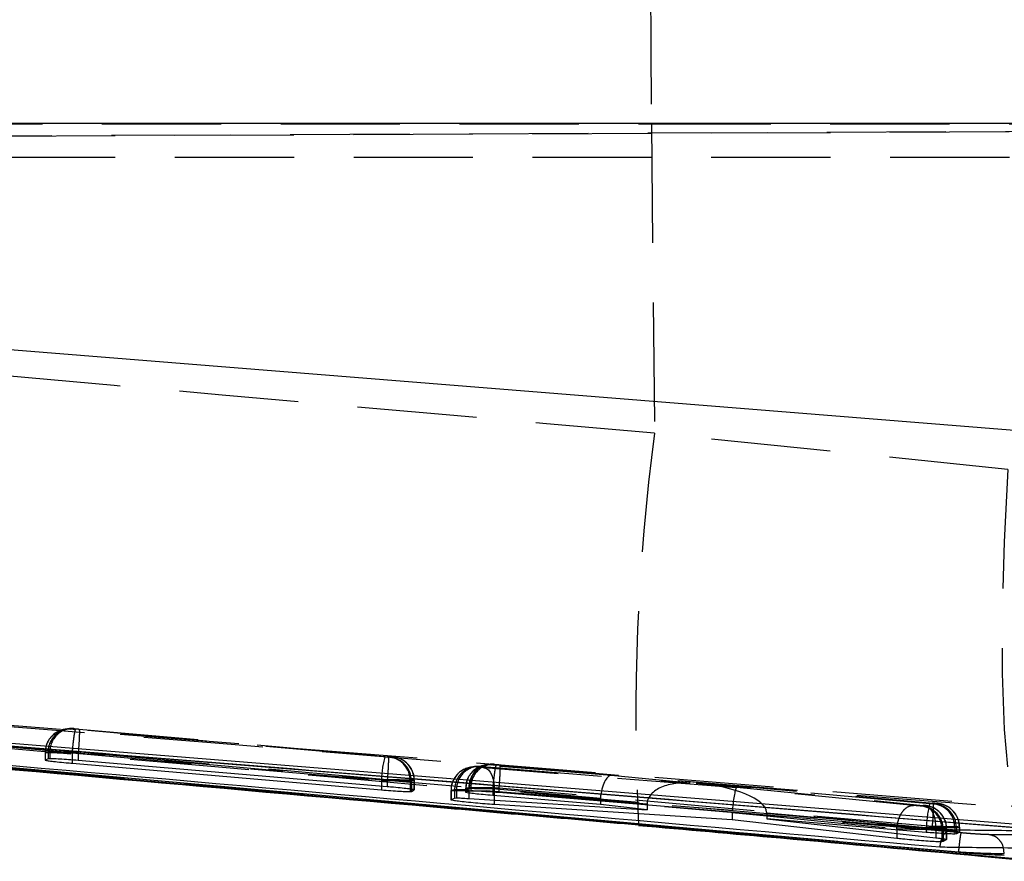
# Model space of a CAD drawing. Extents: x 33 to 408, y 78 to 258.
# Tile 8 of 24: x 182 to 193, y 114 to 123. Entities that reach past the tile are written whole.
import ezdxf

# ---------------------------------------------------------------- set-up
doc = ezdxf.new("R2010")
doc.units = 0
doc.linetypes.add('HIDDEN', pattern=[1.905, 1.27, -0.635])
doc.layers.get('0').update_dxf_attribs({"linetype": 'CONTINUOUS'})

msp = doc.modelspace()

# ---------------------------------------------------------------- linework, layer by layer
at = {"color": 7, "linetype": 'HIDDEN'}
for p, q in [((160.5712, 121.863), (214.4651, 122.0985)), ((161.245, 121.863), (206.4878, 122.0608)), ((164.2789, 122.086), (189.184, 122.086)), ((189.184, 122.086), (189.216, 118.7865)), ((189.184, 122.086), (197.8282, 122.086)), ((161.2463, 121.7298), (209.6714, 121.7298)), ((192.9815, 118.4015), (189.216, 118.7865)), ((179.7244, 115.8874), (196.8852, 114.5032)), ((182.9676, 115.6367), (182.9373, 115.6321)), ((182.9967, 115.634), (183.027, 115.6386)), ((183.027, 115.6386), (183.0304, 115.6385)), ((186.3413, 115.3367), (183.049, 115.6286)), ((183.0846, 115.6342), (186.3764, 115.3423)), ((182.7248, 115.3849), (182.7248, 115.3027)), ((182.7555, 115.3896), (182.7252, 115.385)), ((182.7252, 115.385), (182.7252, 115.3033)), ((182.7555, 115.3896), (182.7555, 115.3171)), ((182.7746, 115.3895), (182.7746, 115.3182)), ((183.0131, 115.3796), (183.0131, 115.3796)), ((183.0131, 115.3796), (186.3057, 115.0877)), ((183.0131, 115.3796), (183.0131, 115.3039)), ((183.0761, 115.3852), (183.0761, 115.3852)), ((186.3687, 115.0933), (183.0761, 115.3852)), ((183.0761, 115.3852), (183.0761, 115.2988)), ((186.398, 115.3324), (186.3955, 115.3325)), ((186.4283, 115.337), (186.398, 115.3324)), ((187.2983, 115.2334), (187.2602, 115.2276)), ((187.3196, 115.2295), (187.3577, 115.2353)), ((187.3577, 115.2353), (187.3613, 115.2352)), ((187.3613, 115.2352), (187.3848, 115.2335)), ((187.3848, 115.2335), (189.5973, 115.0558)), ((190.0885, 115.0061), (187.4021, 115.2216)), ((187.4486, 115.2562), (187.4163, 115.2513)), ((187.4548, 115.2571), (187.4486, 115.2562)), ((187.4757, 115.2532), (187.5081, 115.2581)), ((187.5081, 115.2581), (187.5122, 115.2579)), ((188.7559, 115.1389), (187.5281, 115.2478)), ((187.5656, 115.2537), (192.1846, 114.8442)), ((186.3057, 115.0877), (186.3057, 115.0243)), ((186.3688, 115.0933), (186.3687, 115.0933)), ((186.3687, 115.0933), (186.3687, 115.0189)), ((186.6119, 115.0834), (186.6119, 114.9937)), ((186.6257, 115.0834), (186.656, 115.088)), ((186.6257, 115.0834), (186.6257, 114.9916)), ((186.656, 115.088), (186.656, 114.9845)), ((186.6565, 114.9852), (186.6565, 115.0881)), ((189.5973, 115.0558), (188.7559, 115.1389)), ((187.0476, 114.9804), (187.0476, 114.8777)), ((187.0862, 114.9863), (187.0481, 114.9805)), ((187.0481, 114.9805), (187.0481, 114.8783)), ((187.0862, 114.9863), (187.0862, 114.8987)), ((187.107, 114.9862), (187.107, 114.9002)), ((187.2038, 115.0041), (187.2038, 114.9597)), ((187.2365, 115.0091), (187.2042, 115.0042)), ((187.2042, 115.0042), (187.2042, 114.9603)), ((187.2365, 115.0091), (187.2365, 114.9767)), ((189.1367, 114.832), (187.238, 114.9845)), ((187.238, 114.9845), (187.238, 114.8943)), ((187.26, 115.0089), (187.26, 114.9781)), ((187.4921, 114.9988), (187.4921, 114.9988)), ((187.4921, 114.9988), (188.6396, 114.8971)), ((187.4921, 114.9988), (187.4921, 114.9648)), ((187.5062, 114.9725), (190.0454, 114.7689)), ((187.5062, 114.9725), (187.5062, 114.8771)), ((187.5571, 115.0047), (187.5571, 115.0047)), ((192.1769, 114.5951), (187.5571, 115.0047)), ((187.5571, 115.0047), (187.5571, 114.9596)), ((192.1476, 114.8382), (189.6597, 115.0588)), ((189.6597, 115.0588), (192.0792, 114.8207)), ((191.9761, 114.8201), (190.0885, 115.0061)), ((188.6389, 114.8837), (189.1367, 114.8345)), ((188.6389, 114.8837), (188.6389, 114.8685)), ((189.1367, 114.832), (189.1367, 114.8266)), ((192.0648, 114.8128), (192.0622, 114.8128)), ((192.1004, 114.8182), (192.0648, 114.8128)), ((192.2042, 114.8339), (192.201, 114.834)), ((192.2365, 114.8388), (192.2042, 114.8339)), ((192.213, 114.5716), (190.4109, 114.749)), ((190.4111, 114.74), (192.112, 114.5892)), ((190.4111, 114.74), (190.4111, 114.7194)), ((190.4111, 114.7077), (191.7981, 114.571)), ((191.7981, 114.571), (191.7982, 114.5711)), ((191.7981, 114.571), (191.7981, 114.5216)), ((192.112, 114.5892), (192.112, 114.5762)), ((192.1769, 114.5952), (192.1769, 114.5951)), ((192.1769, 114.5951), (192.1769, 114.5707)), ((192.213, 114.5717), (192.213, 114.5716)), ((192.213, 114.5716), (192.213, 114.4749)), ((192.2767, 114.5638), (192.2767, 114.4668)), ((192.2925, 114.5638), (192.3282, 114.5692)), ((192.2925, 114.5638), (192.2925, 114.4643)), ((192.3282, 114.5692), (192.3282, 114.4556)), ((192.3286, 114.4564), (192.3286, 114.5692)), ((192.4139, 114.585), (192.4139, 114.5461)), ((192.4319, 114.5849), (192.4642, 114.5898)), ((192.4319, 114.5849), (192.4319, 114.5436)), ((192.4642, 114.5898), (192.4642, 114.5354)), ((192.4647, 114.5361), (192.4647, 114.5899))]:
    msp.add_line(p, q, dxfattribs=at)
at = {"color": 7, "linetype": 'CONTINUOUS'}
for p, q in [((199.0522, 122.0893), (165.0734, 122.0893)), ((165.2471, 121.0488), (198.7733, 118.3619)), ((196.084, 114.3343), (167.488, 116.6539)), ((192.4569, 114.3188), (166.5326, 116.638)), ((182.7555, 115.3171), (182.7252, 115.3033)), ((182.7746, 115.3182), (182.7555, 115.3171)), ((186.3687, 115.0189), (183.0761, 115.2988)), ((183.0131, 115.2694), (186.3057, 114.9863)), ((186.6257, 114.9689), (186.656, 114.9845)), ((187.2042, 114.9603), (187.2365, 114.9767)), ((187.2365, 114.9767), (187.26, 114.9781)), ((186.6119, 114.9676), (186.6257, 114.9689)), ((187.0481, 114.8783), (187.0862, 114.8987)), ((187.0862, 114.8987), (187.107, 114.9002)), ((187.238, 114.8943), (189.1367, 114.7728)), ((188.6389, 114.8282), (187.4921, 114.9257)), ((187.5571, 114.9596), (192.1769, 114.5707)), ((188.6389, 114.8685), (188.6389, 114.8282)), ((190.0443, 114.6676), (187.5062, 114.8295)), ((189.1367, 114.7728), (188.6389, 114.8282)), ((189.1367, 114.8266), (189.1367, 114.7728)), ((190.0443, 114.7439), (190.0443, 114.6676)), ((191.7981, 114.4676), (190.0443, 114.6676)), ((190.4111, 114.7194), (190.4111, 114.6775)), ((190.4111, 114.6775), (192.213, 114.4749)), ((192.112, 114.5328), (190.4111, 114.6775)), ((189.0538, 114.6153), (193.3336, 114.2307)), ((192.3282, 114.4556), (192.2925, 114.4342)), ((192.4319, 114.5168), (192.4139, 114.5151)), ((192.4642, 114.5354), (192.4319, 114.5168)), ((192.2925, 114.4342), (192.2767, 114.4324)), ((192.4569, 114.3251), (192.4569, 114.3187))]:
    msp.add_line(p, q, dxfattribs=at)
at = {"color": 8, "linetype": 'CONTINUOUS'}
for p, q in [((171.8355, 116.1498), (189.0538, 114.6153)), ((183.0131, 115.3039), (183.0131, 115.2694)), ((186.3057, 115.0243), (186.3057, 114.9863)), ((186.6119, 114.9937), (186.6119, 114.9676)), ((186.6257, 114.9916), (186.6257, 114.9689)), ((187.4921, 114.9648), (187.4921, 114.9257)), ((187.5062, 114.8771), (187.5062, 114.8295)), ((190.0443, 114.7439), (190.4111, 114.7077)), ((189.046, 114.6124), (189.0538, 114.6153)), ((192.112, 114.5762), (192.112, 114.5328)), ((191.7981, 114.5216), (191.7981, 114.4676)), ((192.2767, 114.4668), (192.2767, 114.4324)), ((192.2925, 114.4643), (192.2925, 114.4342)), ((192.4139, 114.5461), (192.4139, 114.5151)), ((192.4319, 114.5436), (192.4319, 114.5168)), ((192.9427, 114.3062), (192.9325, 114.3699))]:
    msp.add_line(p, q, dxfattribs=at)
at = {"color": 7, "linetype": 'HIDDEN', "flags": 128}
for points in [[(192.9815, 118.4015), (192.9403, 117.6286), (192.9199, 116.8971), (192.9206, 116.225), (192.9426, 115.6294), (192.9852, 115.1249), (193.0473, 114.7242), (193.1275, 114.4374), (193.2237, 114.2715), (193.2984, 114.2298)], [(182.9967, 115.634), (182.9451, 115.6332), (182.9373, 115.6321)], [(187.3848, 115.2335), (187.3593, 115.2311), (187.334, 115.2186), (187.3099, 115.1965), (187.288, 115.1656), (187.2691, 115.1273), (187.2541, 115.0831), (187.2436, 115.0348), (187.238, 114.9845)], [(187.4021, 115.2216), (187.4253, 115.2145), (187.4468, 115.1988), (187.4659, 115.175), (187.482, 115.1439), (187.4945, 115.1068), (187.5028, 115.0648), (187.5068, 115.0195), (187.5062, 114.9725)], [(187.4757, 115.2532), (187.4241, 115.2524), (187.4163, 115.2513)], [(187.5081, 115.2581), (187.4564, 115.2573), (187.4548, 115.2571)]]:
    msp.add_lwpolyline(points, dxfattribs=at)
at = {"color": 7, "linetype": 'CONTINUOUS', "flags": 128}
msp.add_lwpolyline([(195.57, 114.4142), (194.8864, 114.4694), (188.4125, 114.9922), (179.7124, 115.6947)], dxfattribs=at)
at = {"color": 7, "linetype": 'HIDDEN'}
for centre, radius, start, end in [((463.038, 124.7298), 273.8668, 179.446882, 180.553118), ((212.1266, 115.7627), 23.1093, 172.48126, 182.85315), ((183.0052, 115.3899), 0.2496, 84.97129, 180.07651), ((183.0171, 115.3964), 0.2425, 86.84589, 181.62095), ((182.9747, 115.3857), 0.2493, 98.62868, 125.5192), ((182.9752, 115.3852), 0.25, 125.53259, 180.04251), ((187.5034, 115.0435), 1.1985, 165.835, 177.8832), ((186.3676, 115.0897), 0.2443, 358.52179, 83.44008), ((186.3758, 115.0834), 0.25, 359.99146, 84.89066), ((186.4061, 115.088), 0.25, 359.99147, 84.89043), ((187.2977, 114.9808), 0.2496, 84.97078, 180.07972), ((187.3359, 114.9866), 0.2496, 84.97216, 180.07564), ((187.3489, 114.9935), 0.2419, 87.04471, 181.75075), ((187.4542, 115.0043), 0.25, 125.59582, 180.04238), ((187.4863, 115.0093), 0.2498, 98.66983, 180.05914), ((187.501, 115.0171), 0.2411, 87.33752, 181.94547), ((187.4537, 115.0049), 0.2493, 98.63246, 125.58091), ((192.0334, 114.5711), 0.2434, 358.27356, 83.20932), ((192.0425, 114.5638), 0.25, 359.99595, 84.89033), ((192.0782, 114.5692), 0.25, 359.99175, 84.89239), ((193.3087, 114.5451), 1.1975, 165.83197, 177.88935), ((192.1714, 114.5932), 0.2426, 358.05236, 83.00565), ((192.1819, 114.5849), 0.25, 359.99557, 84.89279), ((192.2142, 114.5898), 0.25, 359.99523, 84.88918), ((192.0468, 99.8754), 14.7204, 88.37491, 89.49324)]:
    msp.add_arc(centre, radius, start, end, dxfattribs=at)
for centre, major_axis, ratio, start_param, end_param in [((183.0559, 115.3851), (0.3008, -0.0045), 0.0022413, 2.7788609, 3.0895831), ((186.3207, 115.0883), (0.3055, -0.0049), 0.0024102, 5.9756045, 6.226303), ((188.734, 114.8899), (0.0233, 0.2489), 0.3789523, 0.0151356, 1.5775438), ((187.3864, 114.9818), (0.3007, -0.0045), 0.0022351, 2.7632946, 3.0901164), ((187.3901, 114.9814), (0.3045, -0.0048), 0.0023726, 2.0937875, 2.7582969), ((187.5365, 115.0046), (0.3004, -0.0044), 0.0022251, 2.7397008, 3.0910354), ((189.5754, 114.8068), (0.4381, -0.0392), 0.5682782, 1.571692, 3.1876918), ((189.6378, 114.8098), (0.7728, -0.0723), 0.322054, 0.045776, 1.5725882), ((190.0666, 114.7571), (0.0223, 0.249), 0.0887642, 0.0161023, 1.5312894), ((189.0625, 114.8575), (0.4229, -0.0402), 0.5884526, 3.1438259, 3.1974174), ((189.3438, 114.8254), (-0.017, 0.2503), 0.8244378, 1.4783794, 1.4884019), ((190.0709, 114.7714), (0.3367, -0.0667), 0.7245047, 0.142586, 0.1781809), ((191.9897, 114.5685), (0.3033, -0.0047), 0.0023311, 5.9540854, 6.2300699), ((192.1292, 114.5896), (0.3031, -0.0047), 0.002324, 5.9323406, 6.2306357)]:
    msp.add_ellipse(centre, major_axis=major_axis, ratio=ratio, start_param=start_param, end_param=end_param, dxfattribs=at)
for points, knots in [([(189.216, 118.7865), (183.0767, 119.3291), (174.83, 120.058), (166.5857, 120.816), (164.4788, 121.0097)], [0, 0, 0, 0, 0.7444504, 1, 1, 1, 1]), ([(196.4342, 114.5161), (191.5526, 114.9127), (181.8458, 115.7014), (172.1386, 116.4843), (167.313, 116.8735)], [0, 0, 0, 0, 0.502896, 1, 1, 1, 1]), ([(192.4847, 114.5272), (186.4867, 115.0567), (177.845, 115.8197), (169.2051, 116.6019), (166.5621, 116.8412)], [0, 0, 0, 0, 0.6940825, 1, 1, 1, 1]), ([(166.9148, 116.8183), (171.1668, 116.4379), (179.6579, 115.6784), (188.1502, 114.9329), (192.39, 114.5608)], [0, 0, 0, 0, 0.5007601, 1, 1, 1, 1]), ([(167.1336, 116.5848), (169.5768, 116.3637), (178.0169, 115.5997), (186.4587, 114.8545), (192.4569, 114.3251)], [0, 0, 0, 0, 0.289467, 1, 1, 1, 1]), ([(183.022, 115.6391), (183.0208, 115.6392), (183.0168, 115.6394), (182.9986, 115.6401), (182.9796, 115.6379), (182.9647, 115.6363)], [0, 0, 0, 0, 0.0887433, 0.2864753, 1, 1, 1, 1]), ([(183.049, 115.6286), (183.0447, 115.629), (183.0342, 115.63), (183.019, 115.6314), (183.006, 115.6327), (182.9977, 115.6337), (182.997, 115.6339), (182.9967, 115.634)], [0, 0, 0, 0, 0.1525467, 0.3711935, 0.5849315, 0.7952954, 1, 1, 1, 1]), ([(183.0131, 115.3796), (183.0157, 115.4076), (183.021, 115.4636), (183.03, 115.5383), (183.0387, 115.5956), (183.0452, 115.6245), (183.048, 115.6276), (183.049, 115.6286)], [0, 0, 0, 0, 0.21586935, 0.43173558, 0.64760272, 0.87458113, 1, 1, 1, 1]), ([(183.0304, 115.6385), (183.0331, 115.6383), (183.0385, 115.638), (183.0528, 115.6369), (183.0688, 115.6356), (183.0797, 115.6346), (183.0846, 115.6342)], [0, 0, 0, 0, 0.2617183, 0.523294, 0.7880337, 1, 1, 1, 1]), ([(183.0846, 115.6342), (183.0854, 115.6333), (183.0877, 115.6309), (183.089, 115.6016), (183.0874, 115.5438), (183.0831, 115.4692), (183.0785, 115.4132), (183.0761, 115.3852)], [0, 0, 0, 0, 0.1295423, 0.3592326, 0.5728205, 0.7864112, 1, 1, 1, 1]), ([(182.8306, 115.5868), (182.8081, 115.5678), (182.7629, 115.5296), (182.7284, 115.4545), (182.7285, 115.4048), (182.7285, 115.3848)], [0, 0, 0, 0, 0.3714441, 0.7476327, 1, 1, 1, 1]), ([(182.7252, 115.385), (182.7252, 115.385), (182.721, 115.385), (182.7325, 115.3846), (182.7759, 115.3837), (182.8485, 115.3824), (182.9318, 115.3808), (182.9892, 115.3803), (183.013, 115.3796), (183.0131, 115.3796)], [0, 0, 0, 0, 0.0001262, 0.2144964, 0.4253641, 0.6361604, 0.8496338, 0.9998589, 1, 1, 1, 1]), ([(183.0761, 115.3852), (183.0761, 115.3852), (183.0495, 115.3856), (182.9888, 115.3866), (182.9001, 115.3879), (182.8214, 115.3889), (182.7873, 115.3895), (182.7747, 115.3895), (182.7746, 115.3895)], [0, 0, 0, 0, 0.0001559, 0.2085443, 0.4702887, 0.7334858, 0.9998429, 1, 1, 1, 1]), ([(186.3955, 115.3325), (186.3936, 115.3326), (186.3893, 115.3328), (186.3767, 115.3337), (186.3599, 115.3351), (186.3475, 115.3362), (186.3413, 115.3367)], [0, 0, 0, 0, 0.21474269, 0.47349486, 0.73714891, 1, 1, 1, 1]), ([(186.5685, 115.2776), (186.5669, 115.2792), (186.5541, 115.2926), (186.526, 115.3085), (186.4903, 115.3245), (186.4625, 115.3321), (186.4442, 115.3353), (186.4346, 115.3366), (186.4243, 115.3378), (186.4065, 115.3396), (186.383, 115.3418), (186.3695, 115.343), (186.3666, 115.3432)], [0, 0, 0, 0, 0.0291611, 0.2384722, 0.4072543, 0.5329862, 0.6094883, 0.6472023, 0.6945334, 0.8247895, 0.9618204, 1, 1, 1, 1]), ([(186.3764, 115.3423), (186.3779, 115.3388), (186.381, 115.3318), (186.3807, 115.2743), (186.3767, 115.1918), (186.3714, 115.1261), (186.3688, 115.0933)], [0, 0, 0, 0, 0.24999919, 0.50000075, 0.74999968, 1, 1, 1, 1]), ([(186.3764, 115.3423), (186.3807, 115.342), (186.3912, 115.341), (186.4063, 115.3396), (186.4192, 115.3383), (186.4275, 115.3373), (186.4281, 115.3371), (186.4283, 115.337)], [0, 0, 0, 0, 0.1522481, 0.3699345, 0.5823929, 0.7911335, 1, 1, 1, 1]), ([(186.6551, 115.0879), (186.6555, 115.0908), (186.6607, 115.1221), (186.6426, 115.177), (186.6107, 115.2383), (186.5811, 115.2658), (186.5685, 115.2776)], [0, 0, 0, 0, 0.04086322, 0.44091373, 0.76145999, 1, 1, 1, 1]), ([(187.2405, 115.2211), (187.2194, 115.2155), (187.1739, 115.2034), (187.1136, 115.1556), (187.0673, 115.0871), (187.0445, 115.0229), (187.0495, 114.9868), (187.0504, 114.9804)], [0, 0, 0, 0, 0.1956677, 0.4209607, 0.6721635, 0.9424663, 1, 1, 1, 1]), ([(187.3094, 115.2058), (187.287, 115.1869), (187.2418, 115.1487), (187.2074, 115.0736), (187.2075, 115.0239), (187.2075, 115.004)], [0, 0, 0, 0, 0.37103621, 0.74761529, 1, 1, 1, 1]), ([(187.3533, 115.2358), (187.352, 115.2358), (187.3481, 115.236), (187.3299, 115.2368), (187.3105, 115.2346), (187.2952, 115.2329)], [0, 0, 0, 0, 0.0891693, 0.2801096, 1, 1, 1, 1]), ([(187.4021, 115.2216), (187.3999, 115.2217), (187.3922, 115.2224), (187.3772, 115.2236), (187.3584, 115.2253), (187.3415, 115.2269), (187.3287, 115.2282), (187.3204, 115.2292), (187.3198, 115.2294), (187.3196, 115.2295)], [0, 0, 0, 0, 0.063664, 0.2238236, 0.3841197, 0.5421181, 0.6965554, 0.8485268, 1, 1, 1, 1]), ([(187.5047, 115.2585), (187.5034, 115.2586), (187.4996, 115.2588), (187.4872, 115.2593), (187.467, 115.2588), (187.4516, 115.2566), (187.445, 115.2557)], [0, 0, 0, 0, 0.0903087, 0.2693661, 0.6892321, 1, 1, 1, 1]), ([(187.5281, 115.2478), (187.5238, 115.2482), (187.5133, 115.2491), (187.4981, 115.2506), (187.485, 115.2519), (187.4767, 115.2529), (187.476, 115.2531), (187.4757, 115.2532)], [0, 0, 0, 0, 0.15159032, 0.37043373, 0.58435455, 0.79491116, 1, 1, 1, 1]), ([(187.5281, 115.2478), (187.5259, 115.2438), (187.5216, 115.2359), (187.5119, 115.1782), (187.5014, 115.0962), (187.4952, 115.0313), (187.4921, 114.9988)], [0, 0, 0, 0, 0.2499972, 0.5000003, 0.7500015, 1, 1, 1, 1]), ([(187.5122, 115.2579), (187.5151, 115.2578), (187.5209, 115.2574), (187.5357, 115.2562), (187.5512, 115.255), (187.5614, 115.2541), (187.5656, 115.2537)], [0, 0, 0, 0, 0.2700591, 0.5399994, 0.813411, 1, 1, 1, 1]), ([(187.5656, 115.2537), (187.5664, 115.2528), (187.5687, 115.2504), (187.57, 115.2212), (187.5684, 115.1633), (187.5641, 115.0887), (187.5594, 115.0327), (187.5571, 115.0047)], [0, 0, 0, 0, 0.127857, 0.3592198, 0.5728153, 0.7864075, 1, 1, 1, 1]), ([(186.3057, 115.0877), (186.3057, 115.0877), (186.3397, 115.0872), (186.4096, 115.0861), (186.5047, 115.0847), (186.5738, 115.0838), (186.6046, 115.0834), (186.6119, 115.0834), (186.6119, 115.0834)], [0, 0, 0, 0, 0.00015, 0.2568864, 0.5186443, 0.7804934, 0.9998502, 1, 1, 1, 1]), ([(186.656, 115.088), (186.656, 115.088), (186.656, 115.0885), (186.651, 115.0881), (186.6054, 115.0893), (186.5339, 115.0906), (186.4504, 115.0917), (186.3929, 115.0933), (186.3688, 115.0933), (186.3688, 115.0933)], [0, 0, 0, 0, 0.00012519, 0.21432155, 0.42462575, 0.63492271, 0.84816287, 0.99996871, 1, 1, 1, 1]), ([(187.0481, 114.9805), (187.048, 114.9805), (187.044, 114.9805), (187.055, 114.9801), (187.0983, 114.9792), (187.1707, 114.9779), (187.2634, 114.9763), (187.3674, 114.9745), (187.4504, 114.9735), (187.4941, 114.9725), (187.5062, 114.9725), (187.5062, 114.9725)], [0, 0, 0, 0, 0.0000948, 0.1561515, 0.3095869, 0.4629385, 0.6183068, 0.7760943, 0.9357513, 0.999908, 1, 1, 1, 1]), ([(187.2042, 115.0042), (187.2042, 115.0042), (187.2001, 115.0042), (187.2114, 115.0038), (187.255, 115.0029), (187.3277, 115.0016), (187.4109, 115.0001), (187.4683, 114.9992), (187.4921, 114.9988), (187.4921, 114.9988)], [0, 0, 0, 0, 0.00013, 0.2147484, 0.4256739, 0.6364839, 0.8501721, 0.9998746, 1, 1, 1, 1]), ([(187.5571, 115.0047), (187.5571, 115.0047), (187.5344, 115.005), (187.4778, 115.0059), (187.3913, 115.0073), (187.3108, 115.0083), (187.2727, 115.0089), (187.26, 115.0089), (187.26, 115.0089)], [0, 0, 0, 0, 0.0001608, 0.1837262, 0.4538002, 0.7251365, 0.999838, 1, 1, 1, 1]), ([(191.7982, 114.5711), (191.7998, 114.5879), (191.803, 114.6214), (191.8157, 114.6697), (191.8335, 114.714), (191.8564, 114.7524), (191.8832, 114.7836), (191.913, 114.8059), (191.9444, 114.8194), (191.9655, 114.8198), (191.9761, 114.8201)], [0, 0, 0, 0, 0.1249985, 0.2499994, 0.3749956, 0.5000018, 0.624995, 0.7499979, 0.8749955, 1, 1, 1, 1]), ([(192.0622, 114.8128), (192.0597, 114.813), (192.0547, 114.8133), (192.041, 114.8143), (192.0242, 114.8157), (192.0056, 114.8173), (191.9888, 114.8188), (191.9798, 114.8197), (191.9761, 114.8201)], [0, 0, 0, 0, 0.1699478, 0.3397871, 0.5117591, 0.6881672, 0.8688091, 1, 1, 1, 1]), ([(192.0792, 114.8207), (192.0793, 114.8207), (192.0844, 114.8202), (192.093, 114.8193), (192.0999, 114.8184), (192.1003, 114.8183), (192.1004, 114.8182)], [0, 0, 0, 0, 0.0133575, 0.3745945, 0.7350385, 1, 1, 1, 1]), ([(192.213, 114.5717), (192.2127, 114.6034), (192.212, 114.6669), (192.1828, 114.7478), (192.1373, 114.8059), (192.0986, 114.8157), (192.0792, 114.8207)], [0, 0, 0, 0, 0.25000218, 0.50000247, 0.74999317, 1, 1, 1, 1]), ([(192.2317, 114.7654), (192.2281, 114.7686), (192.2134, 114.782), (192.1844, 114.7965), (192.1513, 114.8091), (192.1269, 114.8148), (192.1124, 114.817), (192.1041, 114.8181), (192.0957, 114.8191), (192.0864, 114.82), (192.0811, 114.8205)], [0, 0, 0, 0, 0.0805409, 0.3372918, 0.5397571, 0.683806, 0.7579965, 0.8059222, 0.8892097, 1, 1, 1, 1]), ([(192.201, 114.834), (192.1992, 114.8341), (192.1949, 114.8344), (192.1829, 114.8352), (192.1662, 114.8366), (192.1538, 114.8377), (192.1476, 114.8382)], [0, 0, 0, 0, 0.1892068, 0.4564059, 0.728888, 1, 1, 1, 1]), ([(192.3766, 114.7794), (192.3751, 114.781), (192.3623, 114.7944), (192.3342, 114.8103), (192.2985, 114.8263), (192.2707, 114.8339), (192.2524, 114.8371), (192.2428, 114.8384), (192.2325, 114.8396), (192.2148, 114.8414), (192.1913, 114.8436), (192.1777, 114.8448), (192.1747, 114.8451)], [0, 0, 0, 0, 0.0291984, 0.2384796, 0.4072822, 0.5330051, 0.6095246, 0.6472208, 0.6944639, 0.8244359, 0.9617599, 1, 1, 1, 1]), ([(192.1769, 114.5952), (192.1796, 114.628), (192.1849, 114.6936), (192.1889, 114.7761), (192.1892, 114.8336), (192.1861, 114.8406), (192.1846, 114.8442)], [0, 0, 0, 0, 0.2499997, 0.5000006, 0.7499975, 1, 1, 1, 1]), ([(192.1846, 114.8442), (192.1889, 114.8438), (192.1994, 114.8428), (192.2145, 114.8414), (192.2274, 114.8401), (192.2357, 114.8391), (192.2362, 114.8389), (192.2365, 114.8388)], [0, 0, 0, 0, 0.1518878, 0.3695185, 0.5817557, 0.7900533, 1, 1, 1, 1]), ([(192.3245, 114.5693), (192.3254, 114.5833), (192.3281, 114.6238), (192.3039, 114.683), (192.2698, 114.7348), (192.2423, 114.7569), (192.2317, 114.7654)], [0, 0, 0, 0, 0.1850446, 0.5345112, 0.8208663, 1, 1, 1, 1]), ([(192.4632, 114.5897), (192.4637, 114.5926), (192.4689, 114.6239), (192.4508, 114.6788), (192.4189, 114.7401), (192.3893, 114.7676), (192.3766, 114.7794)], [0, 0, 0, 0, 0.0407187, 0.4408438, 0.761457, 1, 1, 1, 1]), ([(191.7982, 114.5711), (191.8191, 114.5707), (191.8682, 114.5698), (191.9605, 114.5683), (192.0626, 114.5667), (192.1564, 114.5653), (192.2331, 114.5643), (192.2644, 114.5638), (192.2767, 114.5638), (192.2767, 114.5638)], [0, 0, 0, 0, 0.1302955, 0.3061345, 0.4794793, 0.6515099, 0.8246529, 0.9998933, 1, 1, 1, 1]), ([(192.112, 114.5892), (192.112, 114.5892), (192.146, 114.5887), (192.216, 114.5876), (192.3106, 114.5862), (192.3783, 114.5854), (192.4046, 114.585), (192.4139, 114.585), (192.4139, 114.585)], [0, 0, 0, 0, 0.000155, 0.2653041, 0.5360265, 0.8065907, 0.9998438, 1, 1, 1, 1]), ([(192.3282, 114.5692), (192.3282, 114.5692), (192.3282, 114.5692), (192.3254, 114.5695), (192.2879, 114.5703), (192.2403, 114.5711), (192.213, 114.5717), (192.213, 114.5717)], [0, 0, 0, 0, 0.0002056, 0.2791827, 0.6327558, 0.9997993, 1, 1, 1, 1]), ([(192.39, 114.5608), (192.3895, 114.5608), (192.3867, 114.5612), (192.3703, 114.5626), (192.3418, 114.5553), (192.3071, 114.5252), (192.2806, 114.4823), (192.2623, 114.432), (192.2574, 114.395), (192.2551, 114.3778)], [0, 0, 0, 0, 0.0086907, 0.0491775, 0.2890657, 0.4965219, 0.6777484, 0.8499645, 1, 1, 1, 1]), ([(192.39, 114.5608), (192.4535, 114.56), (192.771, 114.5564), (194.1191, 114.541), (195.4036, 114.5272), (196.4342, 114.5161)], [0, 0, 0, 0, 0.0471123, 0.2355617, 1, 1, 1, 1]), ([(192.4573, 114.3252), (192.4597, 114.351), (192.4646, 114.4028), (192.4727, 114.4687), (192.4801, 114.5157), (192.4834, 114.5233), (192.4851, 114.5271)], [0, 0, 0, 0, 0.2499977, 0.4999969, 0.7499995, 1, 1, 1, 1]), ([(192.7817, 114.5083), (192.7719, 114.5085), (192.7433, 114.5091), (192.676, 114.5126), (192.5823, 114.5189), (192.5172, 114.5244), (192.4847, 114.5272)], [0, 0, 0, 0, 0.1561875, 0.4571245, 0.7297296, 1, 1, 1, 1]), ([(197.164, 114.4633), (197.1005, 114.4639), (196.7829, 114.467), (195.4492, 114.4803), (194.0519, 114.4947), (192.9088, 114.5069), (192.7817, 114.5083)], [0, 0, 0, 0, 0.0434774, 0.2173876, 0.9130281, 1, 1, 1, 1]), ([(192.9325, 114.3699), (192.932, 114.3731), (192.928, 114.4009), (192.8983, 114.4452), (192.8469, 114.4933), (192.8034, 114.5033), (192.7817, 114.5083)], [0, 0, 0, 0, 0.0417853, 0.3611802, 0.6805764, 1, 1, 1, 1])]:
    msp.add_open_spline(points, degree=3, knots=knots, dxfattribs=at)
at = {"color": 7, "linetype": 'CONTINUOUS'}
for points, knots in [([(167.488, 116.6555), (172.2486, 116.2717), (181.7806, 115.5032), (191.3125, 114.7274), (196.0842, 114.3407), (196.0848, 114.3407)], [0, 0, 0, 0, 0.4994086, 0.9999385, 1, 1, 1, 1]), ([(167.1114, 116.6006), (167.127, 116.5992), (167.6812, 116.5495), (170.3892, 116.307), (178.7543, 115.5623), (186.5818, 114.8756), (192.2551, 114.3778)], [0, 0, 0, 0, 0.0018694, 0.0661233, 0.3231391, 1, 1, 1, 1]), ([(172.3956, 116.0983), (177.1411, 115.6712), (182.6909, 115.1717), (188.2416, 114.6835), (189.046, 114.6128)], [0, 0, 0, 0, 0.855079, 1, 1, 1, 1]), ([(182.7252, 115.3033), (182.7267, 115.3021), (182.7298, 115.2998), (182.7772, 115.293), (182.8504, 115.2846), (182.934, 115.2763), (182.9906, 115.2714), (183.0131, 115.2694)], [0, 0, 0, 0, 0.2135321, 0.4270229, 0.6416091, 0.8577312, 1, 1, 1, 1]), ([(183.0761, 115.2988), (183.0415, 115.3017), (182.9724, 115.3073), (182.8785, 115.3137), (182.8102, 115.3175), (182.7852, 115.318), (182.7746, 115.3182)], [0, 0, 0, 0, 0.2688052, 0.5376498, 0.8051044, 1, 1, 1, 1]), ([(186.3057, 114.9863), (186.3402, 114.9835), (186.4091, 114.9778), (186.5027, 114.9715), (186.5751, 114.9678), (186.6001, 114.9676), (186.6119, 114.9676)], [0, 0, 0, 0, 0.2578603, 0.5157672, 0.7722181, 1, 1, 1, 1]), ([(186.656, 114.9845), (186.6546, 114.9857), (186.6517, 114.9882), (186.6046, 114.9952), (186.5316, 115.0037), (186.448, 115.012), (186.3913, 115.017), (186.3687, 115.0189)], [0, 0, 0, 0, 0.2133085, 0.4265654, 0.6409984, 0.8569947, 1, 1, 1, 1]), ([(187.26, 114.9781), (187.2764, 114.9777), (187.3091, 114.9769), (187.3924, 114.9721), (187.4787, 114.966), (187.5349, 114.9614), (187.5571, 114.9596)], [0, 0, 0, 0, 0.2734459, 0.5468524, 0.8212686, 1, 1, 1, 1]), ([(187.5062, 114.8295), (187.4749, 114.8317), (187.4122, 114.836), (187.3069, 114.845), (187.2078, 114.8545), (187.1243, 114.8639), (187.0673, 114.8718), (187.047, 114.8763), (187.0478, 114.8778), (187.0481, 114.8783)], [0, 0, 0, 0, 0.156673, 0.3133258, 0.4707656, 0.6287527, 0.7864713, 0.9432215, 1, 1, 1, 1]), ([(187.107, 114.9002), (187.1225, 114.8999), (187.1534, 114.8994), (187.2099, 114.896), (187.238, 114.8943)], [0, 0, 0, 0, 0.5013612, 1, 1, 1, 1]), ([(187.4921, 114.9257), (187.4578, 114.9288), (187.3892, 114.9348), (187.3004, 114.9442), (187.2357, 114.9522), (187.2049, 114.9577), (187.2044, 114.9596), (187.2042, 114.9603)], [0, 0, 0, 0, 0.2169523, 0.4339038, 0.6507746, 0.8665721, 1, 1, 1, 1]), ([(189.0446, 114.6073), (189.5492, 114.5628), (190.7686, 114.455), (192.1893, 114.3272), (193.0981, 114.2431), (193.3004, 114.2243)], [0, 0, 0, 0, 0.35427158, 0.85624927, 1, 1, 1, 1]), ([(192.1769, 114.5707), (192.2112, 114.5677), (192.2797, 114.5617), (192.3684, 114.5523), (192.4329, 114.544), (192.4637, 114.5383), (192.4641, 114.5362), (192.4642, 114.5354)], [0, 0, 0, 0, 0.2167717, 0.4335179, 0.6502757, 0.8659676, 1, 1, 1, 1]), ([(192.2767, 114.4324), (192.2625, 114.4324), (192.2341, 114.4324), (192.1556, 114.4364), (192.0607, 114.4429), (191.9571, 114.4515), (191.8658, 114.4601), (191.8178, 114.4654), (191.7981, 114.4676)], [0, 0, 0, 0, 0.1742023, 0.3483869, 0.52312837, 0.69921353, 0.87669297, 1, 1, 1, 1]), ([(192.4139, 114.5151), (192.3991, 114.5152), (192.3696, 114.5153), (192.29, 114.5195), (192.2007, 114.5255), (192.1394, 114.5306), (192.112, 114.5328)], [0, 0, 0, 0, 0.2622693, 0.5245034, 0.7876008, 1, 1, 1, 1]), ([(192.213, 114.4749), (192.2318, 114.4727), (192.2758, 114.4675), (192.3222, 114.4602), (192.3261, 114.4572), (192.3282, 114.4556)], [0, 0, 0, 0, 0.26551, 0.622063, 1, 1, 1, 1]), ([(192.2551, 114.3778), (192.2902, 114.3774), (192.5795, 114.374), (193.8559, 114.359), (195.097, 114.3452), (196.084, 114.3343)], [0, 0, 0, 0, 0.027574, 0.226656, 1, 1, 1, 1]), ([(192.9427, 114.2879), (192.9131, 114.2887), (192.8537, 114.2902), (192.7146, 114.2984), (192.5765, 114.3085), (192.4876, 114.3161), (192.4573, 114.3187)], [0, 0, 0, 0, 0.2723206, 0.5446282, 0.8445808, 1, 1, 1, 1]), ([(192.4577, 114.3251), (192.4582, 114.3251), (192.4587, 114.325), (192.4592, 114.325), (192.4592, 114.325)], [0, 0, 0, 0, 0.9611394, 1, 1, 1, 1]), ([(192.4592, 114.325), (192.4592, 114.325), (192.5114, 114.3225), (192.618, 114.3167), (192.7705, 114.3104), (192.8791, 114.3072), (192.9278, 114.3062), (192.9427, 114.3062), (192.9427, 114.3062)], [0, 0, 0, 0, 0.0001023, 0.2685905, 0.5417578, 0.8434182, 0.9998957, 1, 1, 1, 1])]:
    msp.add_open_spline(points, degree=3, knots=knots, dxfattribs=at)

doc.saveas('drawing.dxf')
